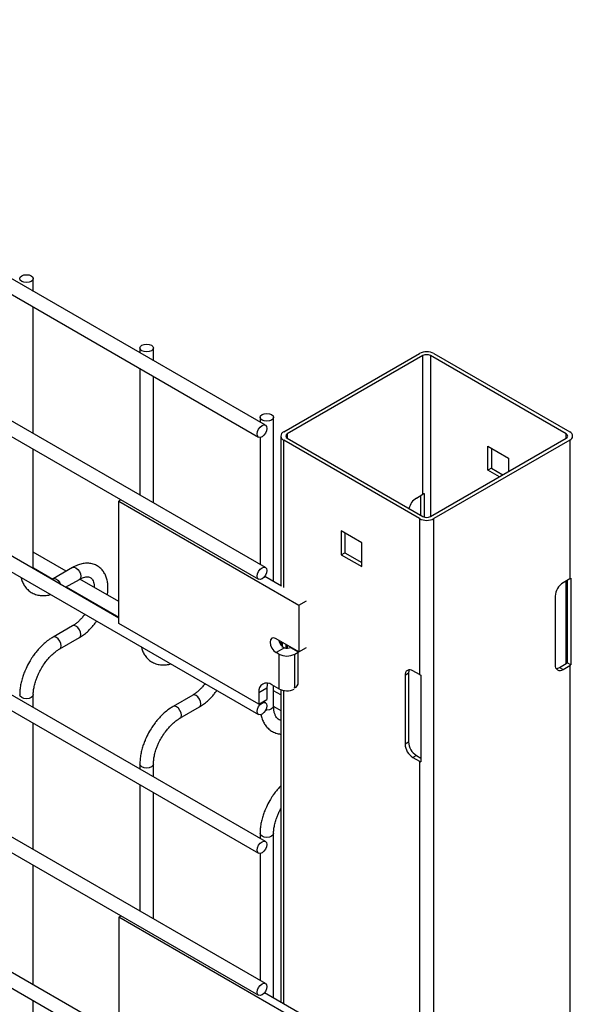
# Model space of a CAD drawing. Header units: inches. Extents: x 0.2 to 10.8, y 0.2 to 8.2.
# Tile 53 of 57: x 10.101 to 10.372, y 6.67 to 7.154. Entities that reach past the tile are written whole.
import ezdxf

# ---------------------------------------------------------------- set-up
doc = ezdxf.new("R2010")
doc.units = ezdxf.units.IN
doc.header["$MEASUREMENT"] = 0

msp = doc.modelspace()

# ---------------------------------------------------------------- linework, layer by layer
for p, q in [((10.22168489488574, 6.954540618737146), (8.869048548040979, 7.735400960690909)), ((8.865715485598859, 7.729627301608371), (10.21835183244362, 6.948766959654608)), ((10.22168489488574, 6.884794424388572), (8.869048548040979, 7.665654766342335)), ((8.865715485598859, 7.659881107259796), (10.21835183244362, 6.879020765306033)), ((8.865715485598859, 7.593537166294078), (10.21835183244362, 6.812676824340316)), ((10.14974962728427, 6.85997782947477), (8.936787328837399, 7.560206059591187)), ((10.22168489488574, 6.750405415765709), (8.869048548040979, 7.531265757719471)), ((8.865715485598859, 7.525492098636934), (10.21835183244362, 6.744631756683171)), ((10.22168489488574, 6.680659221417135), (8.869048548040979, 7.461519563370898)), ((8.865715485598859, 7.455745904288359), (10.21835183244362, 6.674885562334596)), ((8.865715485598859, 7.389401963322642), (10.21835183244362, 6.608541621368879)), ((10.14974962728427, 6.655842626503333), (8.9367873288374, 7.35607085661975)), ((10.10785758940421, 7.020251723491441), (10.10785758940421, 7.026491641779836)), ((10.10785758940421, 6.950505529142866), (10.10785758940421, 7.012553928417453)), ((10.16011648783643, 6.992474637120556), (10.16011648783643, 6.990083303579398)), ((10.16678315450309, 6.986234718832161), (10.16678315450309, 6.992474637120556)), ((10.23065442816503, 6.951277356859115), (10.29724031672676, 6.989716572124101)), ((10.29894915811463, 6.988730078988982), (10.2323632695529, 6.950290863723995)), ((10.29894915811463, 6.920685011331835), (10.29894915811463, 6.988730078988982)), ((10.36918843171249, 6.950290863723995), (10.30260254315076, 6.988730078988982)), ((10.30260254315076, 6.988730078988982), (10.30260254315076, 6.909742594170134)), ((10.30431138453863, 6.989716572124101), (10.37089727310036, 6.951277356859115)), ((10.16011648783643, 6.98238550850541), (10.16011648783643, 6.920337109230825)), ((10.16678315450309, 6.916488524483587), (10.16678315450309, 6.978536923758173)), ((10.2190420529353, 6.958457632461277), (10.2190420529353, 6.956066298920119)), ((10.22570871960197, 6.878058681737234), (10.22570871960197, 6.958457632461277)), ((10.2190420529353, 6.948612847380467), (10.2190420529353, 6.886320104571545)), ((10.22918996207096, 6.949236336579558), (10.22918996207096, 6.876049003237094)), ((10.29724031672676, 6.908756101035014), (10.23065442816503, 6.947195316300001)), ((10.23065442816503, 6.87489743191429), (10.23065442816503, 6.947195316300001)), ((10.2323632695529, 6.950290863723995), (10.2323632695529, 6.948181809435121)), ((10.2323632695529, 6.948181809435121), (10.29894915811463, 6.909742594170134)), ((10.30260254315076, 6.909742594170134), (10.36918843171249, 6.948181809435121)), ((10.37089727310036, 6.947195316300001), (10.30431138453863, 6.908756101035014)), ((10.36918843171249, 6.948181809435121), (10.36918843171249, 6.950290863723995)), ((10.37089727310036, 6.947195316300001), (10.37089727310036, 6.879150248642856)), ((10.10785758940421, 6.88478778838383), (10.10785758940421, 6.942807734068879)), ((10.33083157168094, 6.944258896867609), (10.34095940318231, 6.938412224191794)), ((10.33083157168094, 6.932563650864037), (10.33083157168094, 6.944258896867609)), ((10.33254041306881, 6.94327240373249), (10.33254041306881, 6.933550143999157)), ((10.34095940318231, 6.938412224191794), (10.34095940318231, 6.931885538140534)), ((10.33254041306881, 6.933550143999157), (10.33083157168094, 6.932563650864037)), ((10.33648281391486, 6.929301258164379), (10.33083157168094, 6.932563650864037)), ((10.33254041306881, 6.933550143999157), (10.33819165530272, 6.930287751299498)), ((10.15085247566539, 6.917987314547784), (10.14974962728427, 6.917350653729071)), ((10.14974962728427, 6.917350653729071), (10.23813797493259, 6.866325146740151)), ((10.14974962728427, 6.857300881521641), (10.14974962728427, 6.917350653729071)), ((10.29570825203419, 6.918814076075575), (10.29894915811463, 6.920685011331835)), ((10.29787902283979, 6.910360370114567), (10.29787902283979, 6.920067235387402)), ((10.29963606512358, 6.909458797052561), (10.29963606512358, 6.920968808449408)), ((10.29724031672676, 6.908756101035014), (10.29724031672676, 6.832205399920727)), ((10.30431138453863, 3.672362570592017), (10.30431138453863, 6.908756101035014)), ((10.26901128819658, 6.896877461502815), (10.25888345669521, 6.902724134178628)), ((10.25888345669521, 6.902724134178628), (10.25888345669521, 6.891028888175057)), ((10.26059229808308, 6.901737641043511), (10.26059229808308, 6.892015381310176)), ((10.26901128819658, 6.885182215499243), (10.26901128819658, 6.896877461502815)), ((10.12405606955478, 6.882968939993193), (10.10785758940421, 6.892320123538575)), ((10.25888345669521, 6.891028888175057), (10.26059229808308, 6.892015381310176)), ((10.25888345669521, 6.891028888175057), (10.26901128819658, 6.885182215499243)), ((10.26059229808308, 6.892015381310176), (10.26901128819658, 6.887155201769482)), ((10.10785758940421, 6.88478778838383), (10.10772015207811, 6.884240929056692)), ((10.10789976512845, 6.884137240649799), (10.10787835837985, 6.884806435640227)), ((10.10788474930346, 6.88460664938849), (10.11738042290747, 6.879124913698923)), ((10.12710559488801, 6.884729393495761), (10.11753019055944, 6.87920163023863)), ((10.12365701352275, 6.875040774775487), (10.13043865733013, 6.878955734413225)), ((10.14974962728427, 6.868136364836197), (10.13074931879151, 6.8791050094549)), ((10.22142299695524, 6.880532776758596), (10.22957620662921, 6.875826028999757)), ((10.37089727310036, 6.879150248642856), (10.36765636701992, 6.877279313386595)), ((10.37143707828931, 6.879518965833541), (10.37143707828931, 6.836990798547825)), ((10.12405606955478, 6.875271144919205), (10.14974962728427, 6.860438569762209)), ((10.36918843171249, 6.837608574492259), (10.36918843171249, 6.878163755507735)), ((10.36968003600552, 6.87844755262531), (10.36968003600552, 6.838005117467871)), ((10.3638262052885, 6.870645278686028), (10.3638262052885, 6.83696297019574)), ((10.13648396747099, 6.868096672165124), (10.13633823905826, 6.867720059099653)), ((10.14216676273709, 6.864355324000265), (10.14232480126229, 6.864724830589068)), ((10.23813797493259, 6.866325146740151), (10.24182082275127, 6.868451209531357)), ((10.23813797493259, 6.866325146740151), (10.23813797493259, 6.843359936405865)), ((10.12710559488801, 6.856150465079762), (10.11753019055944, 6.850622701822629)), ((10.21842737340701, 6.81765406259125), (10.14974962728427, 6.857300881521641)), ((10.12086325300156, 6.844849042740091), (10.13043865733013, 6.850376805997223)), ((10.23813797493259, 6.843359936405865), (10.2269421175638, 6.849823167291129)), ((10.23101008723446, 6.845367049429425), (10.2269421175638, 6.843018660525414)), ((10.22918996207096, 6.848525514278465), (10.22918996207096, 6.846902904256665)), ((10.23011462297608, 6.845558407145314), (10.23011462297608, 6.847991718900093)), ((10.23187166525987, 6.845227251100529), (10.23187166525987, 6.846977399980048)), ((10.2323632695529, 6.846693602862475), (10.2323632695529, 6.845220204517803)), ((10.23413259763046, 6.84567219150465), (10.23397579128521, 6.845591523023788)), ((10.23397579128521, 6.845591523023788), (10.2377254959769, 6.843426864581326)), ((10.23813797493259, 6.843359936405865), (10.24182082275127, 6.84548599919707)), ((10.22823847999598, 6.842270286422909), (10.2269421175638, 6.843018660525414)), ((10.22823847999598, 6.842270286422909), (10.22823847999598, 6.825259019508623)), ((10.23613450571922, 6.842270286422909), (10.2377254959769, 6.843188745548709)), ((10.23613450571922, 6.82589167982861), (10.23613450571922, 6.842270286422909)), ((10.2377254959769, 6.828457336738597), (10.2377254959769, 6.84359805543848)), ((10.36594752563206, 6.835737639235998), (10.36918843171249, 6.837608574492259)), ((10.36594752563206, 6.835737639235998), (10.36765636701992, 6.834751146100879)), ((10.36765636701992, 6.834751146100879), (10.37089727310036, 6.83662208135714)), ((10.37143707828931, 6.836990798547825), (10.36968003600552, 6.838005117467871)), ((10.37089727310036, 6.83662208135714), (10.37089727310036, 6.266744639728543)), ((10.29187809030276, 6.832851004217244), (10.2901692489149, 6.831864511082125)), ((10.2901692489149, 6.831864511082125), (10.2901692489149, 6.798182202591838)), ((10.29187809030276, 6.832851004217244), (10.29187809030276, 6.799168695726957)), ((10.29724031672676, 6.832205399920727), (10.29399941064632, 6.834076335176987)), ((10.29787902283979, 6.831893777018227), (10.29787902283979, 6.789365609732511)), ((10.21842737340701, 6.823505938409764), (10.22237538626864, 6.825785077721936)), ((10.22237538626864, 6.825785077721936), (10.22237538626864, 6.819933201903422)), ((10.22823847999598, 6.825259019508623), (10.22485026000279, 6.827214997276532)), ((10.22570871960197, 6.816753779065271), (10.22570871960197, 6.826719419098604)), ((10.10785758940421, 6.816116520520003), (10.10785758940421, 6.82232241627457)), ((10.18603115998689, 6.822133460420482), (10.17645575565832, 6.81660569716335)), ((10.21842737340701, 6.823505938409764), (10.21842737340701, 6.81765406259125)), ((10.22918996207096, 6.822276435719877), (10.22570871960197, 6.824286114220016)), ((10.22918996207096, 6.82481850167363), (10.22918996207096, 6.671607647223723)), ((10.23065442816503, 6.670762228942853), (10.23065442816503, 6.824438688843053)), ((10.17978881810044, 6.810832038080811), (10.18936422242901, 6.816359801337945)), ((10.21842737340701, 6.81765406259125), (10.22237538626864, 6.819933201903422)), ((10.22168489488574, 6.818450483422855), (10.22074592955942, 6.818992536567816)), ((10.22573587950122, 6.816572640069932), (10.22918996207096, 6.814578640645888)), ((10.10785758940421, 6.746370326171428), (10.10785758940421, 6.808418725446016)), ((10.2901692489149, 6.798182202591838), (10.29187809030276, 6.799168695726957)), ((10.29570825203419, 6.79253466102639), (10.29399941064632, 6.79154816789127)), ((10.29570825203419, 6.79253466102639), (10.29787902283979, 6.791281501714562)), ((10.16011648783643, 6.788305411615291), (10.16011648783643, 6.785948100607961)), ((10.16678315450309, 6.782099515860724), (10.16678315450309, 6.788305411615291)), ((10.29399941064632, 6.79154816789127), (10.29724031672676, 6.78967723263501)), ((10.29724031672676, 6.78967723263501), (10.29724031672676, 6.628070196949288)), ((10.16011648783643, 6.778250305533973), (10.16011648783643, 6.716201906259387)), ((10.16678315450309, 6.71235332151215), (10.16678315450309, 6.774401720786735)), ((10.2190420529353, 6.754288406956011), (10.2190420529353, 6.751931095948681)), ((10.22570871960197, 6.673617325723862), (10.22570871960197, 6.754288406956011)), ((10.2190420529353, 6.74447764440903), (10.2190420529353, 6.682184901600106)), ((10.10785758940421, 6.680026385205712), (10.10785758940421, 6.738672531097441)), ((10.14974962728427, 6.713215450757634), (10.15085247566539, 6.713852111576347)), ((10.23813797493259, 6.662189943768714), (10.14974962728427, 6.713215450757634)), ((10.14974962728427, 6.713215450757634), (10.14974962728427, 6.653165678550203)), ((10.22126527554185, 6.676182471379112), (10.24182082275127, 6.66431600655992)), ((10.10785758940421, 6.656734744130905), (10.10785758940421, 6.672328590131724))]:
    msp.add_line(p, q)
at = {"flags": 128}
for points in [[(10.10688127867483, 7.027852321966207), (10.10760385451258, 7.027228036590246), (10.10785758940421, 7.026491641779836), (10.10760385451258, 7.025755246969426), (10.10688127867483, 7.025130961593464), (10.1057998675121, 7.024713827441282), (10.10452425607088, 7.024567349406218), (10.10324864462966, 7.024713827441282), (10.10216723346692, 7.025130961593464), (10.10144465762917, 7.025755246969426), (10.10119092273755, 7.026491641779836), (10.10144465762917, 7.027228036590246), (10.10216723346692, 7.027852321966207), (10.10324864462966, 7.028269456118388), (10.10452425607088, 7.028415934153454), (10.1057998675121, 7.02826945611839), (10.10688127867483, 7.027852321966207)], [(10.16580684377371, 6.993835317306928), (10.16652941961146, 6.993211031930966), (10.16678315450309, 6.992474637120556), (10.16652941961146, 6.991738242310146), (10.16580684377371, 6.991113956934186), (10.16472543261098, 6.990696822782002), (10.16344982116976, 6.990550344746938), (10.16217420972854, 6.990696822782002), (10.1610927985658, 6.991113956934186), (10.16037022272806, 6.991738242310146), (10.16011648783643, 6.992474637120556), (10.16037022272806, 6.993211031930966), (10.1610927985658, 6.993835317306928), (10.16217420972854, 6.99425245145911), (10.16344982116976, 6.994398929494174), (10.16472543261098, 6.99425245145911), (10.16580684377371, 6.993835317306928)], [(10.22473240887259, 6.959818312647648), (10.22545498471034, 6.959194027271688), (10.22570871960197, 6.958457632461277), (10.22545498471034, 6.957721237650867), (10.22473240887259, 6.957096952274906), (10.22365099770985, 6.956679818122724), (10.22237538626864, 6.956533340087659), (10.22109977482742, 6.956679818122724), (10.22001836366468, 6.957096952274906), (10.21929578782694, 6.957721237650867), (10.2190420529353, 6.958457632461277), (10.21929578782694, 6.959194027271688), (10.22001836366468, 6.959818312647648), (10.22109977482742, 6.96023544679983), (10.22237538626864, 6.960381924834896), (10.22365099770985, 6.96023544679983), (10.22473240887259, 6.959818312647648)], [(10.21766134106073, 6.950293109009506), (10.21784075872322, 6.951438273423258), (10.21835169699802, 6.952616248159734), (10.21911637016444, 6.953647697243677), (10.22001836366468, 6.954375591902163), (10.22092035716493, 6.954689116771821), (10.22168503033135, 6.954540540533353), (10.22219596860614, 6.953952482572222), (10.22237538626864, 6.953014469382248), (10.22219596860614, 6.951869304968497), (10.22168503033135, 6.950691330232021), (10.22092035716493, 6.949659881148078), (10.22001836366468, 6.948931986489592), (10.21911637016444, 6.948618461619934), (10.21835169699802, 6.948767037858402), (10.21784075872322, 6.949355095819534), (10.21766134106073, 6.950293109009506)], [(10.12710559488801, 6.884729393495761), (10.12787013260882, 6.884877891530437), (10.12877212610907, 6.88456436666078)], [(10.12877212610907, 6.88456436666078), (10.12967411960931, 6.883836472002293), (10.13043879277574, 6.882805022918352), (10.13094973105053, 6.881627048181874), (10.13112914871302, 6.880481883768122), (10.13094973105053, 6.87954387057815), (10.13043879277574, 6.878955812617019), (10.13043865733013, 6.878955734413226)], [(10.21766134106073, 6.880546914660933), (10.21784075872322, 6.881692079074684), (10.21835169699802, 6.88287005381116), (10.21911637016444, 6.883901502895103), (10.22001836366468, 6.884629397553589), (10.22092035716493, 6.884942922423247), (10.22168503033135, 6.884794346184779), (10.22219596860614, 6.884206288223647), (10.22237538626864, 6.883268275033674), (10.22219596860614, 6.882123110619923), (10.22168503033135, 6.880945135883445), (10.22092035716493, 6.879913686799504), (10.22001836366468, 6.879185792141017), (10.21911637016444, 6.87887226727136), (10.21835169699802, 6.879020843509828), (10.21784075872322, 6.879608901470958), (10.21766134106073, 6.880546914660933)], [(10.11754130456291, 6.879207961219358), (10.11829472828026, 6.879350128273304), (10.1191967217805, 6.879036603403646), (10.12009871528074, 6.878308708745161), (10.12086338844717, 6.877277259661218), (10.12126711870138, 6.876420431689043)], [(10.13112914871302, 6.851902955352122), (10.13094973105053, 6.853048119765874), (10.13043879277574, 6.85422609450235), (10.12967411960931, 6.855257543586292), (10.12877212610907, 6.855985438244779), (10.12787013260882, 6.856298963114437), (10.12711691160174, 6.856156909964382)], [(10.1191967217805, 6.850457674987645), (10.11829472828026, 6.850771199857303), (10.11753005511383, 6.850622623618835), (10.11752090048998, 6.85061727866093)], [(10.12085541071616, 6.844844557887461), (10.12086338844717, 6.844849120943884), (10.12137432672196, 6.845437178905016), (10.12155374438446, 6.846375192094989), (10.12137432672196, 6.847520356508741), (10.12086338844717, 6.848698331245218), (10.12009871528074, 6.849729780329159), (10.1191967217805, 6.850457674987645)], [(10.13044248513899, 6.850379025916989), (10.13094973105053, 6.850964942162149), (10.13112914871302, 6.851902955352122)], [(10.2269421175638, 6.849823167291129), (10.22581462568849, 6.8502150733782), (10.22485878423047, 6.850029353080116), (10.22422011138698, 6.849294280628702), (10.22399583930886, 6.848121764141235), (10.22422011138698, 6.846690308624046), (10.22485878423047, 6.845217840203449), (10.22581462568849, 6.843928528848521), (10.2269421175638, 6.843018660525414)], [(10.2227342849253, 6.828022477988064), (10.22249880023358, 6.827160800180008), (10.22237538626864, 6.825785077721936)], [(10.10785750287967, 6.822336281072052), (10.10785758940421, 6.82232241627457), (10.10760385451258, 6.82158602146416), (10.10688127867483, 6.820961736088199), (10.1057998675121, 6.820544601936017), (10.10452425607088, 6.820398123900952), (10.10324864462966, 6.820544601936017), (10.10216723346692, 6.820961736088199), (10.10144465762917, 6.82158602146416), (10.10119092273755, 6.82232241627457), (10.10119092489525, 6.822324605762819)], [(10.1900547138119, 6.817885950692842), (10.18987529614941, 6.819031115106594), (10.18936435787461, 6.820209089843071), (10.18859968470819, 6.821240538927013), (10.18769769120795, 6.821968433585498), (10.1867956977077, 6.822281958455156), (10.18604247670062, 6.822139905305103)], [(10.17812228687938, 6.816440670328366), (10.17722029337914, 6.816754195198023), (10.17645562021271, 6.816605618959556), (10.17644646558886, 6.816600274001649)], [(10.17978097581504, 6.810827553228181), (10.17978895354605, 6.810832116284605), (10.18029989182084, 6.811420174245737), (10.18047930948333, 6.812358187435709), (10.18029989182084, 6.813503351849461), (10.17978895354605, 6.814681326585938), (10.17902428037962, 6.81571277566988), (10.17812228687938, 6.816440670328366)], [(10.18936805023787, 6.81636202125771), (10.18987529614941, 6.816947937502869), (10.1900547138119, 6.817885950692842)], [(10.21766134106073, 6.814202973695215), (10.21784075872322, 6.815348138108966), (10.21835169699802, 6.816526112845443), (10.21911637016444, 6.817557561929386), (10.22001836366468, 6.818285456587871), (10.22092035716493, 6.818598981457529), (10.22168503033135, 6.818450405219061), (10.22219596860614, 6.81786234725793), (10.22237538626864, 6.816924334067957), (10.22219596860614, 6.815779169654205), (10.22168503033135, 6.814601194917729), (10.22092035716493, 6.813569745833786), (10.22001836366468, 6.8128418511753), (10.21911637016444, 6.812528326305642), (10.21835169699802, 6.81267690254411), (10.21784075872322, 6.813264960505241), (10.21766134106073, 6.814202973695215)], [(10.22570871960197, 6.816753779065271), (10.22545498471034, 6.816017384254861), (10.22473240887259, 6.815393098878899), (10.22365099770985, 6.814975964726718), (10.22237538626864, 6.814829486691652), (10.22182372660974, 6.814856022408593)], [(10.16678306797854, 6.788319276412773), (10.16678315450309, 6.788305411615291), (10.16652941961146, 6.787569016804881), (10.16580684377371, 6.786944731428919), (10.16472543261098, 6.786527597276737), (10.16344982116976, 6.786381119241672), (10.16217420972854, 6.786527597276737), (10.1610927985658, 6.786944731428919), (10.16037022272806, 6.787569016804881), (10.16011648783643, 6.788305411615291), (10.16011648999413, 6.78830760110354)], [(10.22570863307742, 6.754302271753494), (10.22570871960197, 6.754288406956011), (10.22545498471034, 6.753552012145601), (10.22473240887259, 6.75292772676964), (10.22365099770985, 6.752510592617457), (10.22237538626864, 6.752364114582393), (10.22109977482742, 6.752510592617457), (10.22001836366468, 6.75292772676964), (10.21929578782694, 6.753552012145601), (10.2190420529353, 6.754288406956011), (10.21904205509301, 6.75429059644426)], [(10.21766134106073, 6.746157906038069), (10.21784075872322, 6.747303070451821), (10.21835169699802, 6.748481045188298), (10.21911637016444, 6.74951249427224), (10.22001836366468, 6.750240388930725), (10.22092035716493, 6.750553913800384), (10.22168503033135, 6.750405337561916), (10.22219596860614, 6.749817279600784), (10.22237538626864, 6.748879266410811), (10.22219596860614, 6.74773410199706), (10.22168503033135, 6.746556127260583), (10.22092035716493, 6.745524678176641), (10.22001836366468, 6.744796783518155), (10.21911637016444, 6.744483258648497), (10.21835169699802, 6.744631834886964), (10.21784075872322, 6.745219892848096), (10.21766134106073, 6.746157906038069)], [(10.21766134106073, 6.676411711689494), (10.21784075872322, 6.677556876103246), (10.21835169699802, 6.678734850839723), (10.21911637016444, 6.679766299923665), (10.22001836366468, 6.680494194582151), (10.22092035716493, 6.680807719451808), (10.22168503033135, 6.680659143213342), (10.22219596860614, 6.68007108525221), (10.22237538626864, 6.679133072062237), (10.22219596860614, 6.677987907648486), (10.22168503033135, 6.676809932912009), (10.22092035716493, 6.675778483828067), (10.22001836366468, 6.675050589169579), (10.21911637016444, 6.674737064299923), (10.21835169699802, 6.67488564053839), (10.21784075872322, 6.675473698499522), (10.21766134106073, 6.676411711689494)]]:
    msp.add_lwpolyline(points, dxfattribs=at)
for centre, radius, start, end in [((10.3007758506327, 6.982893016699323), 0.007685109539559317, 62.60967223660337, 117.3903277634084), ((10.3007758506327, 6.985204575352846), 0.003970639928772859, 62.60967223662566, 117.3903277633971), ((10.23142906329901, 6.949236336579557), 0.002183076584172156, 110.7834207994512, 249.2165792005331), ((10.37012263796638, 6.949236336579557), 0.002183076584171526, 290.783420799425, 69.21657920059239), ((10.23276349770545, 6.949236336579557), 0.001127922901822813, 110.7834207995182, 249.2165792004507), ((10.36878820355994, 6.949236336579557), 0.001127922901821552, 290.7834207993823, 69.21657920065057), ((10.30024261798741, 6.911747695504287), 0.0083960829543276, 122.6875400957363, 166.4925587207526), ((10.30044270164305, 6.918043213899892), 0.003034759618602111, 105.4144436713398, 119.4817020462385), ((10.3007758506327, 6.9155796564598), 0.007685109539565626, 242.6096722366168, 297.3903277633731), ((10.3007758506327, 6.913268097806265), 0.003970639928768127, 242.6096722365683, 297.3903277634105), ((10.36884241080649, 6.882738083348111), 0.004134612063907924, 299.8010820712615, 308.8694483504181), ((10.37214195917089, 6.870266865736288), 0.008324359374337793, 122.6054783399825, 177.3945215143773), ((10.23486578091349, 6.850990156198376), 0.006994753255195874, 195.3063239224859, 220.8678900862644), ((10.2321748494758, 6.849681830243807), 0.004469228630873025, 254.8932539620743, 293.7636535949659), ((10.2321864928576, 6.849889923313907), 0.008581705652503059, 242.6096722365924, 297.3903277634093), ((10.36616119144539, 6.836584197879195), 0.002365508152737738, 170.785963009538, 309.2032852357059), ((10.36414314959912, 6.838588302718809), 0.003373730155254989, 271.5109125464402, 302.3324622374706), ((10.36827805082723, 6.839240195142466), 0.001868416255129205, 299.1598184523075, 318.621588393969), ((10.36884241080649, 6.840209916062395), 0.004134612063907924, 299.8010820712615, 308.8694483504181), ((10.29250423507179, 6.832243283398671), 0.002365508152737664, 50.79671476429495, 189.214036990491), ((10.29524963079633, 6.832988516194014), 0.0033743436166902, 151.5074371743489, 182.3355766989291), ((10.29988289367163, 6.8368112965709), 0.005310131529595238, 240.1554778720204, 247.8292880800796), ((10.22234296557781, 6.824141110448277), 0.003966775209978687, 50.79671476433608, 189.2140369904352), ((10.2353743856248, 6.828070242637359), 0.002382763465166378, 281.7698964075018, 9.349477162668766), ((10.23220014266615, 6.832949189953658), 0.008650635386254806, 242.7443200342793, 295.0319157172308), ((10.29848500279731, 6.798560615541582), 0.00832435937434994, 182.6054784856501, 237.3945216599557), ((10.30019384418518, 6.799547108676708), 0.008324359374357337, 182.6054784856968, 237.3945216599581), ((10.29988289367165, 6.794283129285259), 0.005310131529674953, 240.1554778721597, 247.8292880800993)]:
    msp.add_arc(centre, radius, start, end)
for points, knots in [([(10.14421323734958, 6.871332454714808), (10.14421403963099, 6.871336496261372), (10.14436640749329, 6.872104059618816), (10.14447349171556, 6.8736149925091), (10.14449476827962, 6.875839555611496), (10.14422828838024, 6.87799339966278), (10.14368650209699, 6.88003890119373), (10.14283970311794, 6.881929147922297), (10.14167232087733, 6.883615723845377), (10.14016778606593, 6.885041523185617), (10.13831125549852, 6.886136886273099), (10.13621173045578, 6.886773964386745), (10.1339796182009, 6.886928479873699), (10.13172754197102, 6.886649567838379), (10.12946608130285, 6.88591821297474), (10.12791398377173, 6.885248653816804), (10.12714823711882, 6.884747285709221), (10.12710541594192, 6.884719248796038)], [0, 0, 0, 0, 0.0003664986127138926, 0.06960476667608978, 0.1406115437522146, 0.2129743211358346, 0.2862364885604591, 0.3600810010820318, 0.4344546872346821, 0.5100112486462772, 0.5884256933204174, 0.6724963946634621, 0.7513508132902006, 0.8322485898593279, 0.9140782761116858, 0.9951951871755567, 0.9999999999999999, 0.9999999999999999, 0.9999999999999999, 0.9999999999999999]), ([(10.10177456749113, 6.87997544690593), (10.10197582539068, 6.879292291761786), (10.10239152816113, 6.87788121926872), (10.10339640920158, 6.875973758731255), (10.10471802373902, 6.874243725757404), (10.1063825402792, 6.872797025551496), (10.10839639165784, 6.871697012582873), (10.11064430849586, 6.871060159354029), (10.11301955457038, 6.870930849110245), (10.11492136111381, 6.871104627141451), (10.11604177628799, 6.871455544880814), (10.11636027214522, 6.871555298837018)], [0, 0, 0, 0, 0.1069947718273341, 0.2210001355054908, 0.3359704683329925, 0.4531021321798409, 0.5749435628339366, 0.7053623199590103, 0.8266908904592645, 0.9507341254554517, 1, 1, 1, 1]), ([(10.11753207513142, 6.879219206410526), (10.11743620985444, 6.879156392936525), (10.11724079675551, 6.879028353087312), (10.11705622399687, 6.8789470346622), (10.11696219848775, 6.878905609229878)], [0, 0, 0, 0, 0.4905775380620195, 1, 1, 1, 1]), ([(10.1304344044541, 6.878932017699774), (10.13073248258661, 6.879103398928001), (10.13146844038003, 6.879526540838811), (10.13255701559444, 6.879930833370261), (10.13366027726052, 6.880184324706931), (10.13461287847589, 6.880216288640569), (10.13542497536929, 6.880058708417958), (10.1360833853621, 6.879723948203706), (10.13668104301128, 6.879144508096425), (10.13721099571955, 6.878253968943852), (10.13758868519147, 6.877066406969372), (10.13779273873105, 6.875972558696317), (10.13778632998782, 6.875222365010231), (10.13778480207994, 6.875043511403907)], [0, 0, 0, 0, 0.05979853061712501, 0.1476431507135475, 0.2366817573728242, 0.328758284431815, 0.4288764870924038, 0.5498049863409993, 0.669100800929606, 0.7712118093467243, 0.8706861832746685, 0.9691703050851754, 1, 1, 1, 1]), ([(10.13314479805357, 6.861865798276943), (10.13292860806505, 6.861574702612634), (10.13235484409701, 6.860802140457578), (10.13135390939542, 6.859633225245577), (10.13012622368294, 6.858387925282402), (10.12883502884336, 6.857296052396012), (10.12780605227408, 6.856545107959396), (10.12724598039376, 6.856246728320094), (10.12711114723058, 6.856174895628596)], [0, 0, 0, 0, 0.1178231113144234, 0.3127002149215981, 0.5112818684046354, 0.7199430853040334, 0.9325783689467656, 1, 1, 1, 1]), ([(10.13043950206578, 6.850387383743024), (10.13110545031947, 6.850797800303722), (10.13244993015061, 6.851626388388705), (10.13440014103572, 6.853246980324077), (10.13611761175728, 6.854942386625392), (10.1375380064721, 6.856623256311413), (10.13843733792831, 6.857752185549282), (10.13885247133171, 6.858408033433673), (10.1389279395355, 6.858527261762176)], [0, 0, 0, 0, 0.2131334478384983, 0.4302941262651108, 0.6528784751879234, 0.8153441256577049, 0.96643091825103, 0.9999999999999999, 0.9999999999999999, 0.9999999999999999, 0.9999999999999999]), ([(10.11753433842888, 6.850589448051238), (10.11696616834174, 6.850256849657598), (10.11564325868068, 6.849482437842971), (10.11367401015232, 6.847930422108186), (10.11167419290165, 6.84607966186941), (10.11000948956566, 6.8442576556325), (10.10859951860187, 6.84249773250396), (10.10726036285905, 6.840643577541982), (10.10641341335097, 6.839242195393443), (10.10593404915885, 6.838449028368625)], [0, 0, 0, 0, 0.1283234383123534, 0.2987843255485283, 0.4606599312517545, 0.614697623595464, 0.7261238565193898, 0.8449890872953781, 1, 1, 1, 1]), ([(10.16070013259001, 6.84595844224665), (10.16090139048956, 6.845275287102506), (10.16131709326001, 6.843864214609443), (10.16232197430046, 6.841956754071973), (10.1636435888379, 6.840226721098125), (10.16530810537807, 6.838780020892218), (10.16732195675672, 6.837680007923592), (10.16956987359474, 6.837043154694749), (10.17194511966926, 6.836913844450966), (10.17384692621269, 6.83708762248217), (10.17496734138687, 6.837438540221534), (10.1752858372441, 6.837538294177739)], [0, 0, 0, 0, 0.1069947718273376, 0.2210001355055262, 0.3359704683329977, 0.4531021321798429, 0.5749435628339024, 0.7053623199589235, 0.8266908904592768, 0.9507341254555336, 1, 1, 1, 1]), ([(10.11170770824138, 6.835115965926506), (10.11223839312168, 6.835983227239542), (10.11298492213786, 6.837203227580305), (10.11422406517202, 6.838867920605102), (10.11532384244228, 6.840204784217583), (10.11668469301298, 6.841643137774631), (10.11813316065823, 6.842954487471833), (10.11955049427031, 6.844052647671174), (10.12045409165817, 6.844589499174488), (10.12086161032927, 6.844831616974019)], [0, 0, 0, 0, 0.2073161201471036, 0.2916372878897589, 0.4301904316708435, 0.5718852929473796, 0.721362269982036, 0.874335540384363, 1, 1, 1, 1]), ([(10.10593404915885, 6.838449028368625), (10.10536538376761, 6.837405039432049), (10.10456508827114, 6.835935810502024), (10.10358855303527, 6.833693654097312), (10.10285482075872, 6.831766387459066), (10.10215315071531, 6.829471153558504), (10.10161586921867, 6.827094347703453), (10.10125848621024, 6.824675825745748), (10.10121536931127, 6.823109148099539), (10.10119380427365, 6.822325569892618)], [0, 0, 0, 0, 0.1987557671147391, 0.2797134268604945, 0.4132806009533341, 0.5507388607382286, 0.6970454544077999, 0.8484764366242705, 1, 1, 1, 1]), ([(10.10787838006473, 6.822340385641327), (10.10787205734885, 6.82248779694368), (10.10783917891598, 6.823254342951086), (10.10800719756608, 6.824822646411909), (10.10839944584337, 6.827000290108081), (10.10898540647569, 6.829073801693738), (10.10966685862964, 6.830942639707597), (10.110506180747, 6.832910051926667), (10.11124705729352, 6.834270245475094), (10.11170770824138, 6.835115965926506)], [0, 0, 0, 0, 0.04114655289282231, 0.2139640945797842, 0.3825899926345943, 0.5566009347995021, 0.6839737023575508, 0.8035059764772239, 1, 1, 1, 1]), ([(10.19207036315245, 6.827848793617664), (10.19185417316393, 6.827557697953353), (10.19128040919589, 6.826785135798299), (10.19027947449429, 6.825616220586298), (10.18905178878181, 6.824370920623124), (10.18776059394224, 6.823279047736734), (10.18673161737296, 6.822528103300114), (10.18617154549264, 6.822229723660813), (10.18603671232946, 6.822157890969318)], [0, 0, 0, 0, 0.1178231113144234, 0.3127002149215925, 0.5112818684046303, 0.7199430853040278, 0.932578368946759, 1, 1, 1, 1]), ([(10.18936506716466, 6.816370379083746), (10.19003101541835, 6.816780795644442), (10.19137549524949, 6.817609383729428), (10.1933257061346, 6.819229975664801), (10.19504317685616, 6.820925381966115), (10.19646357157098, 6.822606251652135), (10.19736290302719, 6.823735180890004), (10.19777803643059, 6.824391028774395), (10.19785350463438, 6.824510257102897)], [0, 0, 0, 0, 0.2131334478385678, 0.4302941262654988, 0.652878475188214, 0.8153441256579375, 0.966430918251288, 0.9999999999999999, 0.9999999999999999, 0.9999999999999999, 0.9999999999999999]), ([(10.17645990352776, 6.816572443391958), (10.17589173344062, 6.816239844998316), (10.17456882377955, 6.815465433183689), (10.17259957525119, 6.813913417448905), (10.17059975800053, 6.812062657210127), (10.16893505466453, 6.810240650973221), (10.16752508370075, 6.808480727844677), (10.16618592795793, 6.806626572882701), (10.16533897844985, 6.805225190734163), (10.16485961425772, 6.804432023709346)], [0, 0, 0, 0, 0.1283234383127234, 0.2987843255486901, 0.4606599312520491, 0.614697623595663, 0.72612385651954, 0.8449890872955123, 1, 1, 1, 1]), ([(10.22918996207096, 6.80981043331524), (10.2290934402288, 6.809830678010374), (10.2285940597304, 6.809935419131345), (10.22794589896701, 6.810357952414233), (10.22715039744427, 6.811133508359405), (10.22650341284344, 6.812236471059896), (10.22602970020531, 6.813623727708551), (10.22574581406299, 6.815138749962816), (10.22573440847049, 6.816280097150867), (10.22572948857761, 6.816772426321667)], [0, 0, 0, 0, 0.04541480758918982, 0.2349651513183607, 0.4159961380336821, 0.5760483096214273, 0.7307906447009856, 0.8838744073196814, 1, 1, 1, 1]), ([(10.21947994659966, 6.81265379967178), (10.2195134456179, 6.812454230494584), (10.21967599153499, 6.811485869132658), (10.22025282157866, 6.809898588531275), (10.2212396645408, 6.807935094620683), (10.22257155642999, 6.80621222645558), (10.22423205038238, 6.80475753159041), (10.22625178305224, 6.803683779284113), (10.22795157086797, 6.803120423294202), (10.22898274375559, 6.803072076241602), (10.22918996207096, 6.803062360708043)], [0, 0, 0, 0, 0.03798619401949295, 0.1843188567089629, 0.3316523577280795, 0.4802329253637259, 0.6316066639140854, 0.7890670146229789, 0.9576121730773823, 1, 1, 1, 1]), ([(10.17063327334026, 6.801098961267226), (10.17116395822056, 6.801966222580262), (10.17191048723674, 6.803186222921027), (10.1731496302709, 6.804850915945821), (10.17424940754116, 6.806187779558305), (10.17561025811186, 6.807626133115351), (10.17705872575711, 6.808937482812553), (10.17847605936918, 6.810035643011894), (10.17937965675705, 6.810572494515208), (10.17978717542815, 6.810814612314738)], [0, 0, 0, 0, 0.2073161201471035, 0.2916372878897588, 0.4301904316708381, 0.5718852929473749, 0.7213622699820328, 0.8743355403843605, 1, 1, 1, 1]), ([(10.16485961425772, 6.804432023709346), (10.16429094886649, 6.803388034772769), (10.16349065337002, 6.801918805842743), (10.16251411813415, 6.799676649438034), (10.1617803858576, 6.797749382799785), (10.16107871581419, 6.795454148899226), (10.16054143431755, 6.793077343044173), (10.16018405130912, 6.790658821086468), (10.16014093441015, 6.789092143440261), (10.16011936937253, 6.788308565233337)], [0, 0, 0, 0, 0.1987557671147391, 0.2797134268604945, 0.4132806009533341, 0.5507388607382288, 0.6970454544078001, 0.8484764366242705, 1, 1, 1, 1]), ([(10.16680394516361, 6.788323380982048), (10.16679762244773, 6.788470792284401), (10.16676474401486, 6.789237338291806), (10.16693276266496, 6.790805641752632), (10.16732501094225, 6.792983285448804), (10.16791097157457, 6.79505679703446), (10.16859242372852, 6.796925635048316), (10.16943174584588, 6.798893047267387), (10.1701726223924, 6.800253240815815), (10.17063327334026, 6.801098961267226)], [0, 0, 0, 0, 0.0411465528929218, 0.213964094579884, 0.3825899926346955, 0.5566009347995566, 0.6839737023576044, 0.8035059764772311, 1, 1, 1, 1]), ([(10.22918996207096, 6.777626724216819), (10.22869189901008, 6.777098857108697), (10.2277551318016, 6.776106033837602), (10.22645185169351, 6.774461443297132), (10.22511107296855, 6.77261036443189), (10.22426439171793, 6.771208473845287), (10.2237851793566, 6.770415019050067)], [0, 0, 0, 0, 0.2471697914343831, 0.4648820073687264, 0.6971290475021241, 1, 1, 1, 1]), ([(10.2237851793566, 6.770415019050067), (10.22321651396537, 6.769371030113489), (10.2224162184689, 6.767901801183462), (10.22143968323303, 6.765659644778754), (10.22070595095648, 6.763732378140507), (10.22000428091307, 6.761437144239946), (10.21946699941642, 6.759060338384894), (10.219109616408, 6.756641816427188), (10.21906649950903, 6.755075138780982), (10.21904493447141, 6.754291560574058)], [0, 0, 0, 0, 0.1987557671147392, 0.2797134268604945, 0.4132806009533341, 0.5507388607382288, 0.6970454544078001, 0.8484764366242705, 1, 1, 1, 1]), ([(10.22572951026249, 6.754306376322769), (10.22572318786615, 6.754453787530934), (10.22569031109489, 6.755220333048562), (10.22585828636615, 6.756788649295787), (10.2262507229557, 6.758966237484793), (10.22683603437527, 6.761039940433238), (10.22751927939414, 6.76290824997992), (10.22824901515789, 6.764635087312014), (10.22885894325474, 6.765761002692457), (10.22918996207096, 6.766372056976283)], [0, 0, 0, 0, 0.04352424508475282, 0.2263282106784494, 0.4046983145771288, 0.5887646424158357, 0.7234977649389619, 0.8499373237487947, 1, 1, 1, 1])]:
    msp.add_open_spline(points, degree=3, knots=knots)
msp.add_open_spline([(10.23021248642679, 6.845780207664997), (10.23044060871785, 6.845586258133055), (10.23070941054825, 6.845447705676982), (10.23101008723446, 6.845367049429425)], degree=3)

doc.saveas('drawing.dxf')
